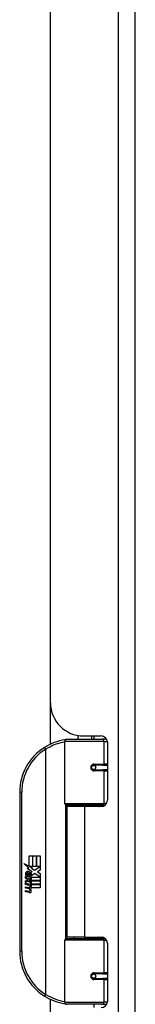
# Model space of a CAD drawing. Header units: inches. Extents: x 8 to 147, y 12 to 95.
# Tile 53 of 82: x 55.13 to 56.53, y 52.19 to 64.15. Entities that reach past the tile are written whole.
import ezdxf

# ---------------------------------------------------------------- set-up
doc = ezdxf.new("R2010")
doc.units = ezdxf.units.IN
doc.header["$LTSCALE"] = 9.374161
doc.header["$MEASUREMENT"] = 0
doc.layers.add('Visible Edges(ANSI)', color=7, linetype='Continuous', lineweight=25)
doc.layers.add('Visible Tangent Edges(ANSI)', color=7, linetype='Continuous', lineweight=25)

msp = doc.modelspace()

# ---------------------------------------------------------------- linework, layer by layer
at = {"layer": 'Visible Edges(ANSI)'}
for p, q in [((56.531, 30.954), (56.531, 76.65)), ((55.5, 55.854), (55.5, 69.332)), ((55.5, 55.352), (55.5, 55.854)), ((55.675, 54.633), (55.675, 55.386)), ((55.7, 55.412), (56.125, 55.412)), ((55.835, 55.457), (55.835, 55.412)), ((55.902, 55.452), (56.116, 55.452)), ((55.997, 55.452), (55.997, 55.412)), ((56.183, 55.412), (56.125, 55.412)), ((56.192, 55.376), (56.192, 54.671)), ((56.018, 55.097), (56.019, 55.094)), ((56.025, 55.095), (56.019, 55.095)), ((56.137, 55.097), (56.025, 55.097)), ((56.025, 55.042), (56.137, 55.042)), ((56.028, 55.095), (56.028, 55.097)), ((56.029, 55.044), (56.03, 55.042)), ((56.137, 55.097), (56.192, 55.097)), ((56.192, 55.042), (56.137, 55.042)), ((55.127, 54.768), (55.127, 52.836)), ((56.13, 54.613), (55.695, 54.613)), ((55.916, 54.595), (55.7, 54.595)), ((55.7, 54.595), (55.7, 53.009)), ((55.793, 54.613), (55.793, 54.595)), ((56.116, 54.595), (55.916, 54.595)), ((56.039, 54.613), (56.039, 54.595)), ((56.13, 54.613), (56.166, 54.613)), ((55.241, 53.995), (55.282, 53.995)), ((55.241, 53.87), (55.241, 53.995)), ((55.282, 53.995), (55.282, 53.868)), ((55.288, 53.995), (55.329, 53.995)), ((55.288, 53.868), (55.288, 53.995)), ((55.329, 53.995), (55.329, 53.868)), ((55.335, 53.868), (55.335, 53.995)), ((55.335, 53.995), (55.376, 53.995)), ((55.376, 53.995), (55.376, 53.823)), ((55.179, 53.902), (55.241, 53.87)), ((55.239, 53.846), (55.179, 53.902)), ((55.22, 53.843), (55.239, 53.846)), ((55.277, 53.803), (55.22, 53.843)), ((55.245, 53.868), (55.283, 53.848)), ((55.282, 53.868), (55.245, 53.868)), ((55.283, 53.848), (55.27, 53.846)), ((55.27, 53.846), (55.306, 53.82)), ((55.329, 53.868), (55.288, 53.868)), ((55.306, 53.82), (55.375, 53.868)), ((55.375, 53.868), (55.335, 53.868)), ((55.198, 53.744), (55.234, 53.712)), ((55.198, 53.723), (55.198, 53.744)), ((55.223, 53.705), (55.198, 53.723)), ((55.213, 53.75), (55.201, 53.75)), ((55.228, 53.742), (55.228, 53.789)), ((55.234, 53.712), (55.268, 53.73)), ((55.24, 53.787), (55.24, 53.756)), ((55.262, 53.794), (55.277, 53.803)), ((55.268, 53.73), (55.268, 53.709)), ((55.272, 53.735), (55.374, 53.735)), ((55.272, 53.706), (55.272, 53.735)), ((55.311, 53.782), (55.273, 53.755)), ((55.374, 53.735), (55.311, 53.782)), ((55.376, 53.823), (55.342, 53.8)), ((55.342, 53.8), (55.376, 53.782)), ((55.376, 53.782), (55.376, 53.696)), ((55.198, 53.693), (55.223, 53.702)), ((55.198, 53.672), (55.198, 53.693)), ((55.234, 53.689), (55.198, 53.672)), ((55.198, 53.663), (55.268, 53.65)), ((55.198, 53.646), (55.198, 53.663)), ((55.227, 53.641), (55.198, 53.646)), ((55.198, 53.619), (55.242, 53.611)), ((55.198, 53.602), (55.198, 53.619)), ((55.227, 53.597), (55.198, 53.602)), ((55.223, 53.702), (55.223, 53.705)), ((55.268, 53.658), (55.234, 53.689)), ((55.268, 53.709), (55.244, 53.699)), ((55.244, 53.699), (55.244, 53.696)), ((55.244, 53.696), (55.268, 53.679)), ((55.249, 53.696), (55.272, 53.706)), ((55.376, 53.696), (55.249, 53.696)), ((55.256, 53.637), (55.256, 53.633)), ((55.268, 53.636), (55.256, 53.637)), ((55.258, 53.691), (55.376, 53.691)), ((55.272, 53.681), (55.258, 53.691)), ((55.264, 53.632), (55.272, 53.631)), ((55.268, 53.679), (55.268, 53.658)), ((55.268, 53.65), (55.268, 53.636)), ((55.272, 53.652), (55.272, 53.681)), ((55.376, 53.652), (55.272, 53.652)), ((55.272, 53.647), (55.376, 53.647)), ((55.272, 53.631), (55.272, 53.647)), ((55.376, 53.609), (55.273, 53.609)), ((55.376, 53.691), (55.376, 53.652)), ((55.376, 53.647), (55.376, 53.609)), ((55.198, 53.576), (55.242, 53.568)), ((55.198, 53.559), (55.198, 53.576)), ((55.242, 53.55), (55.198, 53.559)), ((55.916, 53.009), (55.7, 53.009)), ((55.793, 52.991), (55.793, 53.009)), ((55.916, 53.009), (56.116, 53.009)), ((56.039, 52.991), (56.039, 53.009)), ((55.675, 52.217), (55.675, 52.97)), ((55.695, 52.991), (56.13, 52.991)), ((56.166, 52.991), (56.13, 52.991)), ((56.192, 52.933), (56.192, 52.228)), ((56.137, 52.562), (56.025, 52.562)), ((56.029, 52.559), (56.03, 52.562)), ((56.137, 52.562), (56.192, 52.562)), ((56.018, 52.507), (56.019, 52.51)), ((56.019, 52.509), (56.025, 52.509)), ((56.025, 52.506), (56.137, 52.506)), ((56.028, 52.509), (56.028, 52.507)), ((56.192, 52.506), (56.137, 52.506)), ((55.5, 51.75), (55.5, 52.252)), ((56.125, 52.192), (55.7, 52.192)), ((56.125, 52.192), (56.183, 52.192))]:
    msp.add_line(p, q, dxfattribs=at)
at = {"layer": 'Visible Edges(ANSI)', "flags": 128}
for points in [[(55.684, 55.406), (55.683, 55.406), (55.683, 55.406), (55.683, 55.406), (55.682, 55.406), (55.682, 55.406), (55.682, 55.405), (55.682, 55.405), (55.681, 55.405), (55.681, 55.405), (55.681, 55.405), (55.68, 55.405), (55.68, 55.405), (55.68, 55.405), (55.679, 55.405), (55.679, 55.405), (55.679, 55.405), (55.678, 55.405), (55.678, 55.405), (55.678, 55.405), (55.677, 55.405), (55.677, 55.405), (55.677, 55.405), (55.676, 55.405), (55.676, 55.405)], [(56.025, 55.042), (56.022, 55.042), (56.019, 55.042), (56.015, 55.044), (56.012, 55.045), (56.009, 55.047), (56.006, 55.049), (56.004, 55.052), (56.002, 55.055), (56, 55.058), (55.998, 55.062), (55.998, 55.066), (55.997, 55.069), (55.998, 55.073), (55.998, 55.077), (56, 55.081), (56.001, 55.084), (56.004, 55.087), (56.006, 55.09), (56.009, 55.092), (56.012, 55.094), (56.015, 55.095), (56.019, 55.097), (56.022, 55.097), (56.025, 55.097)], [(56.086, 54.595), (56.089, 54.596), (56.092, 54.597), (56.096, 54.598), (56.099, 54.599), (56.102, 54.601), (56.105, 54.602), (56.109, 54.603), (56.112, 54.604), (56.115, 54.604), (56.119, 54.605), (56.122, 54.606), (56.125, 54.607), (56.128, 54.608), (56.132, 54.608), (56.135, 54.609), (56.138, 54.61), (56.142, 54.61), (56.145, 54.611), (56.148, 54.611), (56.152, 54.611), (56.155, 54.612), (56.158, 54.612), (56.162, 54.612), (56.165, 54.613)], [(56.165, 52.991), (56.162, 52.991), (56.158, 52.992), (56.155, 52.992), (56.152, 52.992), (56.148, 52.993), (56.145, 52.993), (56.142, 52.994), (56.138, 52.994), (56.135, 52.995), (56.132, 52.995), (56.128, 52.996), (56.125, 52.997), (56.122, 52.998), (56.119, 52.998), (56.115, 52.999), (56.112, 53), (56.109, 53.001), (56.105, 53.002), (56.102, 53.003), (56.099, 53.004), (56.096, 53.005), (56.092, 53.007), (56.089, 53.008), (56.086, 53.009)], [(56.025, 52.506), (56.022, 52.507), (56.019, 52.507), (56.015, 52.508), (56.012, 52.51), (56.009, 52.512), (56.006, 52.514), (56.004, 52.517), (56.001, 52.52), (56, 52.523), (55.998, 52.527), (55.998, 52.53), (55.997, 52.534), (55.998, 52.538), (55.998, 52.542), (56, 52.545), (56.002, 52.549), (56.004, 52.552), (56.006, 52.555), (56.009, 52.557), (56.012, 52.559), (56.015, 52.56), (56.019, 52.561), (56.022, 52.562), (56.025, 52.562)], [(55.676, 52.199), (55.676, 52.199), (55.677, 52.199), (55.677, 52.199), (55.677, 52.199), (55.678, 52.199), (55.678, 52.199), (55.678, 52.199), (55.679, 52.199), (55.679, 52.199), (55.679, 52.199), (55.68, 52.199), (55.68, 52.199), (55.68, 52.198), (55.681, 52.198), (55.681, 52.198), (55.681, 52.198), (55.682, 52.198), (55.682, 52.198), (55.682, 52.198), (55.682, 52.198), (55.683, 52.198), (55.683, 52.198), (55.683, 52.198), (55.684, 52.198)]]:
    msp.add_lwpolyline(points, dxfattribs=at)
at = {"layer": 'Visible Edges(ANSI)'}
for centre in [(56.025, 55.069), (56.025, 52.534)]:
    msp.add_circle(centre, 0.0254, dxfattribs=at)
for centre, radius, start, end in [((55.902, 55.854), 0.402, 180, 270), ((55.771, 54.768), 0.644, 98.5081, 122.2377), ((55.7, 55.386), 0.0254, 90, 180), ((56.116, 55.376), 0.0761, 0, 90), ((55.771, 54.768), 0.644, 122.2377, 180), ((56.025, 55.069), 0.0279, 279.147, 90), ((56.116, 54.671), 0.0761, 270, 0), ((55.695, 54.633), 0.0203, 180, 270), ((55.276, 53.774), 0.0782, 171.5605, 197.3343), ((55.224, 53.782), 0.0254, 86.5646, 171.5605), ((55.249, 53.766), 0.0395, 154.6784, 202.5609), ((55.225, 53.777), 0.0124, 73.5261, 154.6784), ((55.222, 53.756), 0.0513, 44.1684, 86.5646), ((55.243, 53.775), 0.0363, 246.1555, 293.8445), ((55.237, 53.766), 0.0216, 19.3797, 82.9975), ((55.246, 53.767), 0.0123, 241.4547, 321.1652), ((55.244, 53.768), 0.0141, 321.1652, 19.3797), ((55.25, 53.76), 0.0196, 293.8445, 355.0802), ((55.231, 53.765), 0.0385, 350.4085, 44.1684), ((55.231, 53.765), 0.0425, 347.079, 43.1785), ((55.216, 53.582), 0.0599, 57.5992, 80), ((55.217, 53.538), 0.0599, 58.5584, 80.8257), ((55.245, 53.627), 0.0158, 260, 293.5571), ((55.24, 53.619), 0.0162, 6.03, 57.5992), ((55.248, 53.619), 0.00773, 293.5571, 6.03), ((55.25, 53.63), 0.0371, 273.6169, 286.9928), ((55.238, 53.564), 0.0316, 359.6788, 63.9508), ((55.239, 53.607), 0.0309, 359.4776, 57.4114), ((55.257, 53.607), 0.0131, 286.9928, 359.4776), ((55.243, 53.609), 0.0309, 358.7952, 46.5849), ((55.245, 53.584), 0.0158, 259.9922, 293.5487), ((55.249, 53.587), 0.0371, 259, 288.4748), ((55.24, 53.575), 0.0162, 6.1027, 57.6083), ((55.248, 53.576), 0.00773, 293.5487, 6.1027), ((55.256, 53.564), 0.0135, 288.4748, 359.6788), ((56.116, 52.933), 0.0761, 0, 90), ((55.695, 52.97), 0.0203, 90, 180), ((55.771, 52.836), 0.644, 180, 237.7623), ((56.025, 52.534), 0.0279, 270, 80.853), ((55.771, 52.836), 0.644, 237.7623, 261.4919), ((55.7, 52.217), 0.0254, 180, 270), ((56.116, 52.228), 0.0761, 270, 0)]:
    msp.add_arc(centre, radius, start, end, dxfattribs=at)
at = {"layer": 'Visible Tangent Edges(ANSI)'}
for p, q in [((56.323, 76.65), (56.323, 30.954)), ((56.15, 55.386), (55.675, 55.386)), ((56.029, 55.452), (56.029, 55.412)), ((56.15, 55.386), (56.191, 55.386)), ((56.15, 55.386), (56.15, 55.11)), ((55.428, 55.312), (55.441, 55.291)), ((55.441, 55.291), (55.441, 52.313)), ((55.441, 55.291), (55.446, 55.291)), ((55.446, 52.313), (55.446, 55.291)), ((56.029, 55.097), (56.029, 55.095)), ((56.029, 55.044), (56.029, 55.044)), ((56.031, 55.11), (56.15, 55.11)), ((56.15, 55.029), (56.031, 55.029)), ((56.192, 55.11), (56.15, 55.11)), ((56.15, 55.029), (56.15, 54.633)), ((56.15, 55.029), (56.192, 55.029)), ((55.127, 54.768), (55.153, 54.768)), ((55.153, 52.836), (55.153, 54.768)), ((55.675, 54.633), (56.15, 54.633)), ((55.685, 54.616), (55.685, 52.988)), ((55.916, 54.595), (55.916, 53.009)), ((56.182, 54.633), (56.15, 54.633)), ((56.15, 52.97), (55.675, 52.97)), ((56.15, 52.97), (56.182, 52.97)), ((56.15, 52.97), (56.15, 52.575)), ((55.153, 52.836), (55.127, 52.836)), ((56.029, 52.56), (56.029, 52.559)), ((56.031, 52.575), (56.15, 52.575)), ((56.192, 52.575), (56.15, 52.575)), ((56.029, 52.509), (56.029, 52.507)), ((56.15, 52.494), (56.031, 52.494)), ((56.15, 52.494), (56.15, 52.217)), ((56.15, 52.494), (56.192, 52.494)), ((55.441, 52.313), (55.428, 52.291)), ((55.446, 52.313), (55.441, 52.313)), ((55.675, 52.217), (56.15, 52.217)), ((56.029, 52.192), (56.029, 52.152)), ((56.191, 52.217), (56.15, 52.217))]:
    msp.add_line(p, q, dxfattribs=at)
at = {"layer": 'Visible Tangent Edges(ANSI)', "flags": 128}
for points in [[(56.031, 55.11), (56.026, 55.11), (56.021, 55.109), (56.016, 55.107), (56.011, 55.105), (56.006, 55.102), (56.002, 55.099), (55.998, 55.095), (55.995, 55.091), (55.992, 55.086), (55.99, 55.08), (55.989, 55.075), (55.989, 55.069), (55.989, 55.064), (55.99, 55.058), (55.992, 55.053), (55.995, 55.048), (55.998, 55.044), (56.002, 55.04), (56.006, 55.037), (56.011, 55.034), (56.016, 55.032), (56.021, 55.03), (56.026, 55.029), (56.031, 55.029)], [(56.165, 54.613), (56.16, 54.613), (56.155, 54.613), (56.149, 54.612), (56.144, 54.612), (56.139, 54.612), (56.133, 54.611), (56.128, 54.611), (56.123, 54.61), (56.117, 54.61), (56.112, 54.609), (56.107, 54.609), (56.101, 54.608), (56.096, 54.607), (56.091, 54.606), (56.086, 54.605), (56.08, 54.605), (56.075, 54.604), (56.07, 54.603), (56.065, 54.602), (56.06, 54.6), (56.054, 54.599), (56.049, 54.598), (56.044, 54.597), (56.039, 54.596)], [(56.039, 53.008), (56.044, 53.007), (56.049, 53.006), (56.054, 53.004), (56.06, 53.003), (56.065, 53.002), (56.07, 53.001), (56.075, 53), (56.08, 52.999), (56.086, 52.998), (56.091, 52.997), (56.096, 52.997), (56.101, 52.996), (56.107, 52.995), (56.112, 52.995), (56.117, 52.994), (56.123, 52.993), (56.128, 52.993), (56.133, 52.992), (56.139, 52.992), (56.144, 52.992), (56.149, 52.991), (56.155, 52.991), (56.16, 52.991), (56.165, 52.991)], [(56.031, 52.575), (56.026, 52.574), (56.021, 52.574), (56.016, 52.572), (56.011, 52.57), (56.006, 52.567), (56.002, 52.564), (55.998, 52.56), (55.995, 52.555), (55.992, 52.55), (55.99, 52.545), (55.989, 52.54), (55.989, 52.534), (55.989, 52.529), (55.99, 52.523), (55.992, 52.518), (55.995, 52.513), (55.998, 52.509), (56.002, 52.505), (56.006, 52.501), (56.011, 52.499), (56.016, 52.496), (56.021, 52.495), (56.026, 52.494), (56.031, 52.494)]]:
    msp.add_lwpolyline(points, dxfattribs=at)
at = {"layer": 'Visible Tangent Edges(ANSI)'}
for centre, start, end in [((55.771, 54.768), 122.2377, 180), ((55.776, 54.768), 99.4349, 122.2377), ((55.771, 52.836), 180, 237.7623), ((55.776, 52.836), 237.7623, 260.5651)]:
    msp.add_arc(centre, 0.619, start, end, dxfattribs=at)
for centre, major_axis, ratio, start_param, end_param in [((55.68, 55.38), (-0.0038, 0.0251), 0.187781, 5.698095, 6.283185), ((56.125, 55.386), (0, 0.0254), 0.965926, 4.712389, 6.283185), ((55.441, 55.291), (-0.0135, 0.0214), 0.161367, 4.610972, 6.283185), ((56.025, 55.11), (0, -0.0127), 0.476565, 0, 1.570796), ((56.025, 55.029), (0, 0.0127), 0.476565, 4.712389, 6.283185), ((56.137, 55.11), (0, -0.0127), 0.965926, 0, 1.570796), ((56.137, 55.029), (0, 0.0127), 0.965926, 4.712389, 6.283185), ((56.13, 54.633), (0, -0.0203), 0.965926, 0, 1.570796), ((56.13, 52.97), (0, 0.0203), 0.965926, 4.712389, 6.283185), ((56.025, 52.575), (0, -0.0127), 0.476565, 0, 1.570796), ((56.137, 52.575), (0, -0.0127), 0.965926, 0, 1.570796), ((56.025, 52.494), (0, 0.0127), 0.476565, 4.712389, 6.283185), ((56.137, 52.494), (0, 0.0127), 0.965926, 4.712389, 6.283185), ((55.441, 52.313), (-0.0135, -0.0214), 0.161367, 0, 1.672214), ((55.68, 52.224), (-0.0038, -0.0251), 0.187781, 0, 0.58509), ((56.125, 52.217), (0, -0.0254), 0.965926, 0, 1.570796)]:
    msp.add_ellipse(centre, major_axis=major_axis, ratio=ratio, start_param=start_param, end_param=end_param, dxfattribs=at)

doc.saveas('drawing.dxf')
